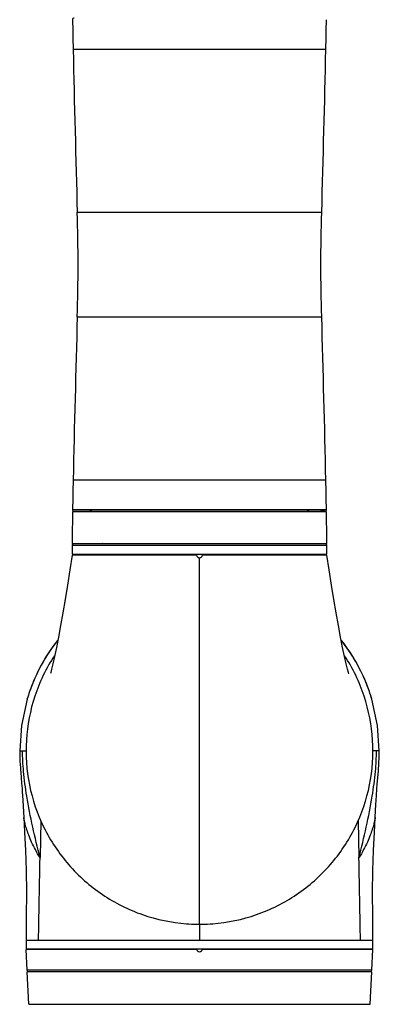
# Model space of a CAD drawing. Header units: millimetres. Extents: x 10 to 584, y 4 to 410.
# Tile 16 of 50: x 97 to 121, y 254 to 320. Entities that reach past the tile are written whole.
import ezdxf

# ---------------------------------------------------------------- set-up
doc = ezdxf.new("R2010")
doc.units = ezdxf.units.MM
doc.header["$LTSCALE"] = 32.67
doc.layers.get('0').update_dxf_attribs({"linetype": 'CONTINUOUS'})
doc.layers.add('02___PRT_ALL_AXES', color=7, linetype='CONTINUOUS')
doc.layers.add('06___PRT_ALL_SURFS', color=7, linetype='CONTINUOUS')

msp = doc.modelspace()

# ---------------------------------------------------------------- linework, layer by layer
at = {"color": 7, "linetype": 'Continuous'}
for p, q in [((117.4606, 318.3922), (100.4132, 318.3922)), ((117.184, 307.3922), (100.6899, 307.3922)), ((100.6899, 300.3522), (117.184, 300.3522)), ((100.4132, 289.3522), (117.4606, 289.3522)), ((117.5018, 287.2122), (100.372, 287.2122)), ((100.3746, 287.3523), (117.4993, 287.3523)), ((100.4728, 287.2506), (117.401, 287.2506)), ((100.4728, 287.2506), (100.7727, 287.2455)), ((117.401, 287.2506), (117.1012, 287.2455)), ((100.3446, 284.9528), (117.5292, 284.9528)), ((100.3456, 285.0722), (117.5282, 285.0722)), ((117.4291, 285.0522), (100.4447, 285.0522)), ((100.3429, 284.3522), (117.5309, 284.3522)), ((100.5369, 284.2922), (100.5369, 284.3522)), ((117.3369, 284.2922), (117.3369, 284.3522)), ((97.3107, 274.5698), (96.9266, 272.8034)), ((97.3107, 274.5698), (97.3146, 274.5827)), ((96.9266, 272.8034), (96.8082, 271.0922)), ((96.8082, 271.0922), (97.2369, 271.0922)), ((121.0656, 271.0922), (120.6369, 271.0922)), ((96.879, 269.6159), (96.939, 268.8947)), ((120.9309, 268.8448), (121.0035, 269.7246)), ((120.8762, 268.0749), (120.9059, 268.5134)), ((120.9059, 268.5134), (120.9309, 268.8448)), ((120.839, 267.4483), (120.8762, 268.0749)), ((97.04, 267.3535), (97.0797, 266.5806)), ((98.2352, 266.3633), (98.1827, 263.8824)), ((119.6386, 266.3633), (119.6911, 263.8824)), ((98.1805, 263.7708), (98.1827, 263.8824)), ((119.6934, 263.7708), (119.6911, 263.8823)), ((108.9369, 259.3922), (108.9369, 258.2922)), ((98.0813, 258.2922), (98.0878, 258.6771)), ((119.7925, 258.2922), (119.786, 258.6771)), ((97.2369, 258.2922), (97.2369, 257.7322)), ((120.6369, 258.2922), (97.2369, 258.2922)), ((97.2369, 257.7322), (120.6369, 257.7322)), ((97.309, 256.2873), (97.2369, 257.6922)), ((108.741, 257.6922), (97.2369, 257.6922)), ((97.4369, 257.7322), (97.4369, 257.6922)), ((120.6369, 257.6922), (109.1329, 257.6922)), ((120.4369, 257.7322), (120.4369, 257.6922)), ((120.5649, 256.2873), (120.6369, 257.6922)), ((120.6369, 257.7322), (120.6369, 258.2922)), ((120.5649, 256.2873), (97.309, 256.2873)), ((97.4177, 253.9922), (97.3151, 256.1922)), ((120.5586, 256.1922), (97.3152, 256.1922)), ((120.4562, 253.9922), (120.5587, 256.1922)), ((97.4178, 253.9922), (120.4561, 253.9922))]:
    msp.add_line(p, q, dxfattribs=at)
for points in [[(121.0656, 271.0922), (120.9472, 272.8034), (120.5631, 274.5698)], [(96.8082, 271.0922), (96.8098, 270.9117), (96.8161, 270.6492), (96.8267, 270.392), (96.8396, 270.1578), (96.853, 269.9563), (96.8662, 269.7777), (96.879, 269.6159)], [(121.0035, 269.7246), (121.0171, 269.9036), (121.0306, 270.1012), (121.0435, 270.321), (121.0548, 270.5692), (121.0629, 270.848), (121.0656, 271.0922)], [(96.939, 268.8947), (96.9654, 268.5482), (96.9807, 268.331), (96.998, 268.0679), (97.0179, 267.7442), (97.04, 267.3535)], [(120.7466, 265.5964), (120.8179, 267.0544), (120.839, 267.4483)], [(97.0795, 266.5806), (97.1272, 265.5964), (97.1891, 264.3735), (97.2417, 263.0136), (97.2647, 261.5278), (97.2541, 259.9248), (97.2369, 258.2922)], [(120.6369, 258.2922), (120.6197, 259.9248), (120.6091, 261.5278), (120.6321, 263.0136), (120.6848, 264.3735), (120.7466, 265.5964)]]:
    msp.add_lwpolyline(points, dxfattribs=at)
for centre, radius, start, end in [((100.4745, 320.3939), 0.1, 90.981761, 181.00094), ((635.5296, 329.7421), 535.2367, 181.00094, 181.215066), ((-417.6558, 329.7421), 535.2367, 358.784934, 358.99906), ((635.5296, 278.0024), 535.2367, 178.784934, 178.99906), ((-417.6558, 278.0024), 535.2367, 1.00094, 1.215066), ((314.384, 283.5011), 214.0441, 179.006553, 179.57944), ((100.4745, 287.3506), 0.1, 178.99906, 269.018239), ((101.5369, 286.2522), 1, 73.739795, 90), ((116.3369, 286.2522), 1, 90, 106.260205), ((117.3993, 287.3506), 0.1, 270.981761, 1.00094), ((-96.5101, 283.5011), 214.0441, 0.42056, 0.993447), ((197.6657, 284.3742), 97.3227, 179.659366, 180.012932), ((100.4447, 284.9522), 0.1, 90, 179.676333), ((117.4291, 284.9522), 0.1, 0.323667, 90), ((20.2082, 284.3742), 97.3227, 359.987068, 0.340634), ((108.7206, 271.1857), 11.901, 142.016132, 160.884951), ((108.7615, 271.1641), 11.9476, 141.906238, 154.988002), ((109.1318, 271.1739), 11.9251, 19.136209, 38.121588), ((109.1492, 271.1871), 11.9044, 22.755365, 37.981774), ((108.7292, 271.1857), 11.9092, 155.016626, 160.891356), ((109.1183, 271.1754), 11.9375, 19.113139, 22.749686), ((108.8014, 271.1566), 11.9869, 160.879958, 163.39222), ((109.0698, 271.1585), 11.9888, 17.023708, 19.113685), ((109.0707, 271.1567), 11.9885, 16.800237, 19.118504), ((109.0418, 271.1478), 12.0187, 16.54238, 16.801009), ((108.9369, 271.0922), 11.7, 265.677979, 269.016827), ((108.9369, 271.0922), 11.7, 270.983085, 274.356329), ((108.9369, 257.7322), 0.2, 180.048489, 359.946271), ((97.4088, 256.2922), 0.1, 182.836338, 240.945446), ((120.465, 256.2922), 0.1, 299.054554, 357.163662)]:
    msp.add_arc(centre, radius, start, end, dxfattribs=at)
for points in [[(100.4132, 318.3922), (100.4911, 314.7252), (100.5959, 311.0588), (100.6899, 307.3922)], [(117.184, 307.3922), (117.278, 311.0589), (117.3827, 314.7252), (117.4606, 318.3922)], [(100.6899, 300.3522), (100.7199, 301.5253), (100.7732, 303.8722), (100.7199, 306.2191), (100.6899, 307.3922)], [(117.184, 300.3522), (117.1539, 301.5253), (117.1006, 303.8722), (117.1539, 306.2191), (117.184, 307.3922)], [(100.6899, 300.3522), (100.5959, 296.6856), (100.4911, 293.0192), (100.4132, 289.3522)], [(117.4606, 289.3522), (117.3827, 293.0192), (117.278, 296.6856), (117.184, 300.3522)], [(102.4235, 285.0722), (102.4107, 285.0648), (102.3968, 285.0595), (102.3826, 285.0556)]]:
    msp.add_open_spline(points, degree=3, dxfattribs=at)
for points, knots in [([(98.1827, 263.8824), (97.8413, 265.2553), (97.3824, 267.1807), (97.0598, 269.6016), (96.999, 270.6271), (96.9969, 271.0922)], [0, 0, 0, 0, 0.5797082, 0.809395, 1, 1, 1, 1]), ([(119.6911, 263.8824), (120.0326, 265.2553), (120.4908, 267.1808), (120.8144, 269.6015), (120.8748, 270.627), (120.8769, 271.0922)], [0, 0, 0, 0, 0.5797086, 0.8093898, 1, 1, 1, 1]), ([(98.1827, 263.8823), (98.0712, 264.0586), (97.8703, 264.4026), (97.6188, 264.9093), (97.4261, 265.3717), (97.2866, 265.7724), (97.19, 266.1077), (97.1367, 266.32), (97.1045, 266.4693), (97.0938, 266.5079), (97.0788, 266.597), (97.0795, 266.5806)], [0, 0, 0, 0, 0.2134523, 0.4072842, 0.5788596, 0.7251879, 0.8433602, 0.9303517, 0.9611939, 0.9832122, 1, 1, 1, 1]), ([(120.7943, 266.5806), (120.795, 266.597), (120.78, 266.5078), (120.7693, 266.4692), (120.7371, 266.3199), (120.6838, 266.1076), (120.5872, 265.7723), (120.4477, 265.3716), (120.255, 264.9092), (120.0035, 264.4025), (119.8026, 264.0586), (119.6911, 263.8823)], [0, 0, 0, 0, 0.0168078, 0.0388337, 0.0696819, 0.1566805, 0.2748538, 0.421178, 0.5927445, 0.7865637, 1, 1, 1, 1]), ([(98.148, 262.0788), (98.1508, 262.233), (98.1614, 262.797), (98.1723, 263.361), (98.1805, 263.7708)], [0, 0, 0, 0, 0.2734149, 1, 1, 1, 1]), ([(119.7259, 262.0788), (119.723, 262.233), (119.7124, 262.797), (119.7015, 263.361), (119.6934, 263.7708)], [0, 0, 0, 0, 0.2734149, 1, 1, 1, 1]), ([(98.0878, 258.6771), (98.0931, 258.9914), (98.1125, 260.1253), (98.1327, 261.2592), (98.148, 262.0788)], [0, 0, 0, 0, 0.2771894, 1, 1, 1, 1]), ([(119.786, 258.6771), (119.7807, 258.9914), (119.7614, 260.1253), (119.7411, 261.2592), (119.7259, 262.0788)], [0, 0, 0, 0, 0.2771894, 1, 1, 1, 1])]:
    msp.add_open_spline(points, degree=3, knots=knots, dxfattribs=at)
at = {"layer": '02___PRT_ALL_AXES', "color": 7, "linetype": 'Continuous'}
for p, q in [((108.7379, 284.2922), (100.3369, 284.2922)), ((117.5369, 284.2922), (109.1359, 284.2922)), ((108.9369, 259.393), (108.9369, 284.1122)), ((108.9258, 259.393), (108.9369, 259.393)), ((108.9369, 259.393), (108.948, 259.393))]:
    msp.add_line(p, q, dxfattribs=at)
for centre, radius, start, end in [((108.9369, 284.3122), 0.2, 185.73917, 354.26083), ((108.9388, 271.0354), 11.6432, 265.6552, 269.006658), ((108.935, 271.0359), 11.6437, 270.993399, 274.379436)]:
    msp.add_arc(centre, radius, start, end, dxfattribs=at)
for points, knots in [([(99.1477, 277.4987), (98.5953, 276.6548), (97.7055, 274.8144), (97.127, 271.8108), (97.3387, 268.7577), (98.3245, 265.8608), (100.0211, 263.3138), (102.3153, 261.2884), (105.0491, 259.9166), (107.0509, 259.5021), (108.0567, 259.4257)], [0, 0, 0, 0, 0.1249947, 0.2500031, 0.3749992, 0.4999947, 0.6250031, 0.7499994, 0.8749938, 1, 1, 1, 1]), ([(109.8242, 259.4262), (110.8297, 259.5032), (112.8306, 259.9187), (115.5629, 261.2914), (117.8556, 263.3172), (119.5509, 265.864), (120.5356, 268.7603), (120.7467, 271.8126), (120.1679, 274.8152), (119.2784, 276.655), (118.7262, 277.4987)], [0, 0, 0, 0, 0.1250062, 0.2500007, 0.3749969, 0.5000053, 0.6250008, 0.7499969, 0.8750053, 1, 1, 1, 1]), ([(108.7369, 259.394), (108.7369, 259.3952), (108.7445, 259.3922), (108.7523, 259.3949), (108.7708, 259.3932), (108.8038, 259.3938), (108.8569, 259.3929), (108.9014, 259.393), (108.9258, 259.393)], [0, 0, 0, 0, 0.0189586, 0.0750607, 0.1663582, 0.2895871, 0.6130589, 1, 1, 1, 1]), ([(108.948, 259.393), (108.9724, 259.393), (109.0169, 259.3929), (109.07, 259.3938), (109.103, 259.3932), (109.1216, 259.3949), (109.1293, 259.3922), (109.1369, 259.3952), (109.1369, 259.394)], [0, 0, 0, 0, 0.3869225, 0.7103978, 0.8336297, 0.9249344, 0.9810405, 1, 1, 1, 1])]:
    msp.add_open_spline(points, degree=3, knots=knots, dxfattribs=at)
at = {"layer": '06___PRT_ALL_SURFS', "color": 7, "linetype": 'Continuous'}
for points in [[(100.3369, 284.2922), (100.1854, 283.2932), (100.0254, 282.2665), (99.8691, 281.2971), (99.7166, 280.3874), (99.568, 279.5398), (99.4239, 278.7591), (99.2858, 278.054), (99.1578, 277.444), (99.0466, 276.9535), (98.9585, 276.5967), (98.898, 276.3729), (98.8759, 276.2977)], [(119.0069, 276.2685), (119.0051, 276.2742), (118.9761, 276.372), (118.9158, 276.595), (118.8277, 276.9516), (118.7164, 277.4423), (118.5883, 278.0527), (118.4501, 278.7582), (118.306, 279.5391), (118.1574, 280.3867), (118.0049, 281.2964), (117.8486, 282.2659), (117.6885, 283.2928), (117.5369, 284.2922)]]:
    msp.add_lwpolyline(points, dxfattribs=at)

doc.saveas('drawing.dxf')
